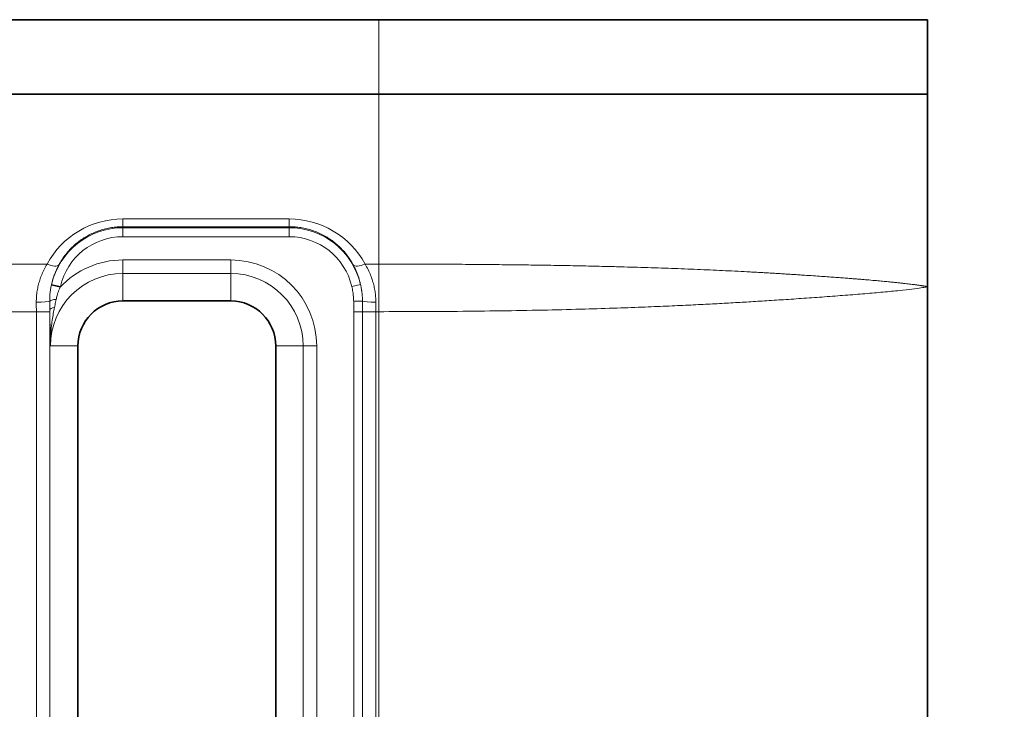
# Model space of a CAD drawing. Header units: millimetres. Extents: x 10 to 830, y 10 to 584.
# Tile 31 of 174: x 296 to 318, y 188 to 204. Entities that reach past the tile are written whole.
import ezdxf

# ---------------------------------------------------------------- set-up
doc = ezdxf.new("R2010")
doc.units = ezdxf.units.MM
doc.header["$LTSCALE"] = 2
for name, color, linetype, lineweight in [('Sichtbar (ISO)', 7, 'Continuous', 35), ('Sichtbar schmal (ISO)', 7, 'Continuous', 18), ('Symbol (ISO)', 7, 'Continuous', 25)]:
    doc.layers.add(name, color=color, linetype=linetype, lineweight=lineweight)
doc.styles.add('Notiztext (ISO)', font='isocpeur.ttf')
doc.dimstyles.new('Standard - Methode 1b (ISO)$7', dxfattribs={"dimscale": 2, "dimtxt": 3.5, "dimasz": 2.5, "dimexe": 2, "dimexo": 0, "dimgap": 0.762, "dimtad": 1, "dimtoh": 1, "dimdsep": 46, "dimtxsty": 'Notiztext (ISO)', "dimcen": 0.09, "dimdle": 10, "dimclrd": 256, "dimclre": 256, "dimclrt": 256, "dimazin": 2, "dimtfac": 1, "dimtmove": 0, "dimatfit": 3, "dimfxl": 1, "dimtolj": 1, "dimlwd": -1, "dimlwe": -1, "dimarcsym": 0})

msp = doc.modelspace()

# ---------------------------------------------------------------- linework, layer by layer
at = {"layer": 'Sichtbar (ISO)'}
for p, q in [((304.37804723, 203.66642402), (190.39148969, 203.66642402)), ((316.58476846, 203.66642402), (304.37804723, 203.66642402)), ((316.58476846, 203.66642402), (316.58476846, 202.01438858)), ((283.87521006, 202.01438876), (304.37804723, 202.01438858)), ((316.58476846, 202.01438858), (304.37804723, 202.01438858)), ((316.58476846, 202.01438858), (316.58476846, 197.73377066)), ((316.58476858, 178.59907756), (316.58476858, 197.73377061)), ((301.08504723, 197.41642402), (298.68504723, 197.41642402)), ((297.68504723, 196.41642402), (297.68504723, 179.71642402)), ((302.08504723, 179.71642402), (302.08504723, 196.41642402))]:
    msp.add_line(p, q, dxfattribs=at)
for centre, start, end in [((298.68504723, 196.41642402), 90, 180), ((301.08504723, 196.41642402), 0, 90)]:
    msp.add_arc(centre, 1, start, end, dxfattribs=at)
at = {"layer": 'Sichtbar schmal (ISO)'}
for p, q in [((304.37804723, 202.01438858), (304.37804723, 203.66642402)), ((304.37804723, 202.01438858), (304.37795117, 198.23679808)), ((302.38504723, 199.24026347), (298.68504723, 199.24026347)), ((298.68504723, 199.24026347), (298.68504723, 199.06743586)), ((302.38504723, 199.24026347), (302.38504723, 199.06743586)), ((298.68504723, 199.06743586), (298.68504723, 199.04475413)), ((302.38504723, 199.06743586), (298.68504723, 199.06743586)), ((298.68504723, 199.04475413), (298.68504723, 198.84487596)), ((302.38504723, 199.04475413), (298.68504723, 199.04475413)), ((302.38504723, 199.04475413), (302.38504723, 199.06743586)), ((302.38504723, 199.04475413), (302.38504723, 198.84487596)), ((302.38504723, 198.84487596), (298.68504723, 198.84487596)), ((296.99844447, 198.236796), (295.27164999, 198.236796)), ((301.08504723, 198.32772035), (298.68504723, 198.32772035)), ((298.68504723, 198.32772035), (298.68504723, 198.0279031)), ((301.08504723, 198.32772035), (301.08504723, 198.0279031)), ((304.07164999, 198.236796), (304.37795119, 198.23679808)), ((298.68504723, 197.41642402), (298.68504723, 198.0279031)), ((301.08504723, 198.0279031), (298.68504723, 198.0279031)), ((301.08504723, 197.41642402), (301.08504723, 198.0279031)), ((297.0990911, 197.78547971), (297.29376772, 197.74017745)), ((303.97100347, 197.78547925), (303.77632669, 197.74017757)), ((297.09477841, 197.76616645), (297.28977758, 197.7226696)), ((304.01557536, 197.41270482), (303.81884869, 197.41022478)), ((295.51031187, 197.17854907), (296.75978259, 197.17854907)), ((296.75978259, 197.17854907), (297.05959984, 197.17854907)), ((296.75978259, 197.17854907), (296.75978259, 179.15429897)), ((297.05959984, 197.17854907), (297.05959984, 179.15429897)), ((304.0163731, 197.17854907), (303.82041392, 197.17854907)), ((303.82041392, 179.15429898), (303.82041392, 197.17854907)), ((304.31031187, 197.17854907), (304.0163731, 197.17854907)), ((304.0163731, 179.15429897), (304.0163731, 197.17854907)), ((304.31031187, 197.17854907), (304.37815676, 197.17854713)), ((304.31031187, 179.15429897), (304.31031187, 197.17854907)), ((304.37815676, 197.17854713), (304.37804722, 179.15429909)), ((297.68504723, 196.41642402), (297.07356815, 196.41642402)), ((302.08504723, 196.41642402), (302.69652631, 196.41642402)), ((302.99634356, 196.41642402), (302.69652631, 196.41642402)), ((302.69652631, 179.71642402), (302.69652631, 196.41642402)), ((302.99634356, 179.71642402), (302.99634356, 196.41642402))]:
    msp.add_line(p, q, dxfattribs=at)
for centre, radius, start, end in [((298.68504723, 197.41642402), 1.62833011, 90, 166.900271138), ((302.38504723, 197.41642402), 1.62833011, 13.09971807, 90), ((298.68504723, 197.41642402), 1.42845194, 90, 166.900291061), ((302.38504723, 197.41642402), 1.42845194, 13.09971381, 90), ((298.68504723, 196.41642402), 1.91129633, 90, 136.887417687), ((301.08504723, 196.41642402), 1.91129633, 0, 90), ((298.68504723, 196.41642402), 1.61147908, 90, 180), ((301.08504723, 196.41642402), 1.61147908, 0, 90)]:
    msp.add_arc(centre, radius, start, end, dxfattribs=at)
for centre, major_axis, ratio, start_param, end_param in [((298.68493106, 197.32091552), (-0.41918423, -1.87302586), 0.9998727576, 3.3617317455, 4.4350877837), ((302.38543754, 197.32138232), (1.2010241, -1.49672854), 0.9998092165, 1.3919687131, 2.4654803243), ((296.99844447, 198.36378563), (0.26364193, -0.14315353), 0.3798267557, 4.9157773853, 6.2454495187), ((304.07164999, 198.36378563), (-0.26364193, -0.14315353), 0.3798267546, 0.0377357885, 1.3674079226), ((297.13548805, 197.79018143), (-0.05955174, -0.25275794), 0.1324379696, 4.7621761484, 4.8386922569), ((297.31938468, 197.75148275), (-0.0497109, -0.20568051), 0.1054633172, 4.7928480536, 4.878378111), ((296.7594291, 197.41642402), (0.29999867, 0.00089324), 0.0849549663, 4.7121360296, 6.161554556), ((296.66215088, 197.17854885), (-0.0000001, -2.49810207), 0.0390823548, 1.5707964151, 1.6559190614), ((297.25574829, 197.41274749), (-0.19996666, -0.00365148), 0.2062041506, 4.9896527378, 6.1593213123), ((302.79528185, 197.1780646), (-0.00125501, 6.672738), 0.1829970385, 4.7124271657, 4.7475258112), ((304.31066536, 197.41642402), (-0.29999867, 0.00089324), 0.0849549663, 0.1814001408, 1.5710492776), ((304.40794358, 197.17854885), (-0.0000001, 2.49810206), 0.0390823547, 1.4856735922, 1.5707962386), ((296.96194029, 197.17854799), (0.00000003, -2.79832312), 0.0348993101, 1.570796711, 1.5856845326), ((297.25946718, 197.22020827), (-0.19998676, -0.00230169), 0.3129999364, 5.2079070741, 6.2464311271)]:
    msp.add_ellipse(centre, major_axis=major_axis, ratio=ratio, start_param=start_param, end_param=end_param, dxfattribs=at)
for points, knots in [([(298.68504723, 199.06743586), (298.64236935, 199.06743569), (298.59958292, 199.06574638), (298.55686411, 199.06235436), (298.51414531, 199.05896235), (298.47149402, 199.05387094), (298.42893512, 199.04705371), (298.38637622, 199.04023647), (298.34391066, 199.03168801), (298.30177578, 199.02142347), (298.2596409, 199.01115894), (298.21783562, 198.99918201), (298.17644809, 198.98548986), (298.13506057, 198.9717977), (298.09409132, 198.95638943), (298.05366323, 198.93927132), (298.01323515, 198.92215321), (297.97334833, 198.903325), (297.93413224, 198.88279934), (297.89491615, 198.86227369), (297.85637097, 198.84005024), (297.81863568, 198.81615196), (297.7809004, 198.79225367), (297.74397516, 198.76668032), (297.70800342, 198.73946474), (297.67203167, 198.71224916), (297.63701393, 198.68339069), (297.60311138, 198.65294798), (297.56920884, 198.62250526), (297.53642131, 198.5904785), (297.5048954, 198.55692686), (297.47336949, 198.52337523), (297.443106, 198.4882981), (297.4142684, 198.4517905), (297.3854308, 198.41528289), (297.35802134, 198.37734299), (297.33223732, 198.33815885), (297.30645331, 198.29897471), (297.28229045, 198.25854897), (297.25984736, 198.21695611)], [0, 0, 0, 0, 0.07692307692, 0.07692307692, 0.07692307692, 0.15384615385, 0.15384615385, 0.15384615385, 0.23076923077, 0.23076923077, 0.23076923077, 0.30769230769, 0.30769230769, 0.30769230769, 0.38461538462, 0.38461538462, 0.38461538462, 0.46153846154, 0.46153846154, 0.46153846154, 0.53846153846, 0.53846153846, 0.53846153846, 0.61538461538, 0.61538461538, 0.61538461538, 0.69230769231, 0.69230769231, 0.69230769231, 0.76923076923, 0.76923076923, 0.76923076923, 0.84615384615, 0.84615384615, 0.84615384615, 0.92307692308, 0.92307692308, 0.92307692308, 0.99999999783, 0.99999999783, 0.99999999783, 0.99999999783]), ([(303.8102471, 198.21695611), (303.78770407, 198.25873417), (303.76347874, 198.29923085), (303.73775893, 198.33830809), (303.71203912, 198.37738533), (303.68483007, 198.41504592), (303.65617862, 198.45134402), (303.62752718, 198.48764211), (303.5974274, 198.52257343), (303.56608505, 198.55598321), (303.53474269, 198.58939299), (303.50216069, 198.62128408), (303.46845769, 198.65162222), (303.43475468, 198.68196037), (303.39992929, 198.71074412), (303.36416009, 198.73789673), (303.32839089, 198.76504934), (303.29167864, 198.79057202), (303.25417066, 198.81443071), (303.21666268, 198.83828941), (303.17836, 198.86048566), (303.13935217, 198.88101994), (303.10034434, 198.90155423), (303.06063185, 198.92042691), (303.02028267, 198.93763468), (302.97993349, 198.95484245), (302.93894588, 198.97038181), (302.89753093, 198.98419931), (302.85611599, 198.9980168), (302.81427626, 199.01011903), (302.7719726, 199.02052884), (302.72966895, 199.03093865), (302.68689964, 199.03964901), (302.643894, 199.04661325), (302.60088837, 199.05357749), (302.5576458, 199.0587945), (302.51444201, 199.06225769), (302.47123823, 199.06572088), (302.42807374, 199.06743568), (302.38504723, 199.06743586)], [0.00000000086, 0.00000000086, 0.00000000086, 0.00000000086, 0.07692307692, 0.07692307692, 0.07692307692, 0.15384615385, 0.15384615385, 0.15384615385, 0.23076923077, 0.23076923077, 0.23076923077, 0.30769230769, 0.30769230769, 0.30769230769, 0.38461538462, 0.38461538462, 0.38461538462, 0.46153846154, 0.46153846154, 0.46153846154, 0.53846153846, 0.53846153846, 0.53846153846, 0.61538461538, 0.61538461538, 0.61538461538, 0.69230769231, 0.69230769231, 0.69230769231, 0.76923076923, 0.76923076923, 0.76923076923, 0.84615384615, 0.84615384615, 0.84615384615, 0.92307692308, 0.92307692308, 0.92307692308, 1, 1, 1, 1]), ([(296.99844447, 198.236796), (296.97370511, 198.19611496), (296.95143703, 198.15560346), (296.93158331, 198.11604176), (296.91172958, 198.07648005), (296.89429022, 198.03788344), (296.87841018, 197.99885478), (296.86253015, 197.95982611), (296.84820944, 197.92035248), (296.83564248, 197.88122855), (296.82307552, 197.84210461), (296.81226231, 197.80333963), (296.80281105, 197.76369472), (296.79335978, 197.7240498), (296.78527045, 197.68352014), (296.7787583, 197.64227814), (296.77224615, 197.60103614), (296.76731117, 197.55907951), (296.76407178, 197.51709993), (296.7608324, 197.47512035), (296.75928861, 197.43311976), (296.7594291, 197.39093742)], [0, 0, 0, 0, 0.1428571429, 0.1428571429, 0.1428571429, 0.2857142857, 0.2857142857, 0.2857142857, 0.4285714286, 0.4285714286, 0.4285714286, 0.5714285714, 0.5714285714, 0.5714285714, 0.7142857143, 0.7142857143, 0.7142857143, 0.8571428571, 0.8571428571, 0.8571428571, 1, 1, 1, 1]), ([(304.31066536, 197.39093742), (304.31079853, 197.43091229), (304.30939058, 197.47078192), (304.30653823, 197.51020933), (304.30368588, 197.54963673), (304.29938912, 197.58862399), (304.29352419, 197.62800164), (304.28765926, 197.6673793), (304.28022614, 197.70714374), (304.27120524, 197.74686811), (304.26218435, 197.78659248), (304.25157568, 197.82628072), (304.23910277, 197.86648003), (304.22662986, 197.90667934), (304.21229272, 197.94738619), (304.19588817, 197.98843864), (304.17948363, 198.02949109), (304.16101168, 198.07088864), (304.1403551, 198.112352), (304.11969852, 198.15381536), (304.09685731, 198.19534539), (304.07164999, 198.236796)], [0, 0, 0, 0, 0.14285714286, 0.14285714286, 0.14285714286, 0.28571428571, 0.28571428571, 0.28571428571, 0.42857142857, 0.42857142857, 0.42857142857, 0.57142857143, 0.57142857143, 0.57142857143, 0.71428571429, 0.71428571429, 0.71428571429, 0.85714285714, 0.85714285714, 0.85714285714, 0.99999999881, 0.99999999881, 0.99999999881, 0.99999999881]), ([(304.37815676, 197.17854713), (304.37811852, 197.35922006), (304.37812216, 197.54209164), (304.37810422, 197.72056422), (304.37808627, 197.8990368), (304.37804674, 198.07311034), (304.37795117, 198.23679823)], [0, 0, 0, 0, 0.5, 0.5, 0.5, 1, 1, 1, 1]), ([(297.25984736, 198.21695611), (297.23979998, 198.17980245), (297.22167506, 198.14281553), (297.20548502, 198.10667657), (297.18929499, 198.07053761), (297.17500034, 198.03526957), (297.16193051, 197.99969614), (297.1609344, 197.99698492), (297.15994558, 197.99427185), (297.15896411, 197.99155711), (297.14706786, 197.95865221), (297.13625611, 197.92549972), (297.1265878, 197.89245021), (297.12539377, 197.88836863), (297.1242171, 197.88428865), (297.12305764, 197.88021025), (297.11405409, 197.84854029), (297.10608653, 197.81696721), (297.09909109, 197.78547965)], [0, 0, 0, 0, 0.25, 0.25, 0.25, 0.5, 0.5, 0.5, 0.51905367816, 0.51905367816, 0.51905367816, 0.75, 0.75, 0.75, 0.77852158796, 0.77852158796, 0.77852158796, 0.999999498, 0.999999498, 0.999999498, 0.999999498]), ([(303.97100333, 197.78547947), (303.96507858, 197.81214746), (303.95840651, 197.83909637), (303.95093981, 197.86625202), (303.94868003, 197.87447064), (303.94634749, 197.88270812), (303.94394101, 197.89096247), (303.93518763, 197.92098704), (303.92545774, 197.95123522), (303.91466016, 197.98169668), (303.91268097, 197.98728025), (303.91066587, 197.9928709), (303.90861425, 197.99846859), (303.89639468, 198.03180868), (303.8828779, 198.06539737), (303.86800602, 198.0990434), (303.86675878, 198.10186515), (303.86550202, 198.10468729), (303.86423572, 198.10750972), (303.84787029, 198.14398628), (303.829911, 198.18051312), (303.8102471, 198.21695611)], [0, 0, 0, 0, 0.191916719, 0.191916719, 0.191916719, 0.25, 0.25, 0.25, 0.4612736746, 0.4612736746, 0.4612736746, 0.5, 0.5, 0.5, 0.7306558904, 0.7306558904, 0.7306558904, 0.75, 0.75, 0.75, 1, 1, 1, 1]), ([(304.01557536, 197.41270475), (304.01538374, 197.44996254), (304.01382995, 197.48774636), (304.01102827, 197.52480547), (304.0108436, 197.52724811), (304.01065363, 197.52968761), (304.01045842, 197.53212362), (304.00768113, 197.56678255), (304.00391205, 197.60073735), (303.99872983, 197.63686024), (303.99802175, 197.64179595), (303.99728627, 197.646772), (303.99652136, 197.65179559), (303.99169519, 197.68349143), (303.98567972, 197.71707297), (303.97837311, 197.75187727), (303.97604627, 197.76296092), (303.97358961, 197.77416853), (303.97100335, 197.78547934)], [0.00000019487, 0.00000019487, 0.00000019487, 0.00000019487, 0.31272128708, 0.31272128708, 0.31272128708, 0.33333333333, 0.33333333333, 0.33333333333, 0.6265962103, 0.6265962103, 0.6265962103, 0.66666666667, 0.66666666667, 0.66666666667, 0.9194874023, 0.9194874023, 0.9194874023, 0.99999970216, 0.99999970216, 0.99999970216, 0.99999970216]), ([(297.09477829, 197.7661659), (297.08829798, 197.73643039), (297.08284268, 197.70791187), (297.07828547, 197.68056689), (297.0766083, 197.67050326), (297.07505255, 197.66059864), (297.07361231, 197.65085919), (297.07113911, 197.63413454), (297.0690068, 197.61789693), (297.06717932, 197.60217907), (297.06428761, 197.57730805), (297.0621577, 197.55373835), (297.06062145, 197.53145227), (297.05908519, 197.50916619), (297.05814402, 197.48816361), (297.05763311, 197.46860836), (297.0571222, 197.44905311), (297.05703811, 197.43094529), (297.05722062, 197.41421837)], [0, 0, 0, 0, 0.2, 0.2, 0.2, 0.2736050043, 0.2736050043, 0.2736050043, 0.4, 0.4, 0.4, 0.6, 0.6, 0.6, 0.8, 0.8, 0.8, 1, 1, 1, 1]), ([(297.28977736, 197.72266884), (297.27969621, 197.69962099), (297.27059047, 197.67753152), (297.26238843, 197.6564126), (297.25418638, 197.63529369), (297.24688805, 197.61514534), (297.24039723, 197.59601362), (297.2339064, 197.5768819), (297.22822187, 197.55876695), (297.22320677, 197.54163922), (297.21819167, 197.5245115), (297.21384641, 197.50837112), (297.21006617, 197.49331963), (297.20628592, 197.47826814), (297.20307001, 197.46430536), (297.20028824, 197.45140734)], [0, 0, 0, 0, 0.2, 0.2, 0.2, 0.4, 0.4, 0.4, 0.6, 0.6, 0.6, 0.8, 0.8, 0.8, 1, 1, 1, 1]), ([(303.81884869, 197.41022486), (303.81841383, 197.44471292), (303.81656272, 197.4798829), (303.81348005, 197.51442166), (303.81039739, 197.54896041), (303.80616581, 197.58287286), (303.80013554, 197.62008268), (303.79410528, 197.65729245), (303.78619203, 197.69778345), (303.77632666, 197.74017756)], [0, 0, 0, 0, 0.33333333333, 0.33333333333, 0.33333333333, 0.66666666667, 0.66666666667, 0.66666666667, 0.99999958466, 0.99999958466, 0.99999958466, 0.99999958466]), ([(316.5847679, 197.73377061), (316.58465919, 197.73375837), (316.56657234, 197.72935675), (316.45940958, 197.71089733), (316.26506193, 197.68407183), (315.982334, 197.65139278), (315.62496253, 197.61564128), (315.21668655, 197.57961862), (314.7757425, 197.54450972), (314.31846146, 197.51018925), (313.85405826, 197.47671609), (313.40320749, 197.44625369), (312.97506852, 197.41881595), (312.566925, 197.3937059), (312.1629398, 197.3699965), (311.74899609, 197.34755532), (311.30916025, 197.32549328), (310.82545408, 197.30317928), (310.28048248, 197.28039313), (309.65543418, 197.2572992), (308.93375851, 197.23475445), (308.10983307, 197.21422314), (307.20150165, 197.19755171), (306.25029389, 197.18609455), (305.30497761, 197.17991785), (304.68062796, 197.17862801), (304.37815676, 197.17854713)], [0.00016527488, 0.00016527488, 0.00016527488, 0.00016527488, 0.08071353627, 0.15449934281, 0.2213029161, 0.28147999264, 0.33550591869, 0.38394241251, 0.42756215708, 0.46695169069, 0.50265165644, 0.53438539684, 0.56200956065, 0.58667262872, 0.60983848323, 0.63285365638, 0.65672512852, 0.68234830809, 0.71057730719, 0.74230681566, 0.77846593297, 0.81965383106, 0.86456023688, 0.91105463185, 0.95693541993, 1, 1, 1, 1]), ([(297.20028822, 197.45140724), (297.1960053, 197.43154513), (297.18764719, 197.39193831), (297.17557971, 197.33295446), (297.16768054, 197.29375235), (297.16374222, 197.27418067)], [0.00000055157, 0.00000055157, 0.00000055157, 0.00000055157, 0.33333333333, 0.66666666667, 0.99999921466, 0.99999921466, 0.99999921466, 0.99999921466]), ([(303.82041392, 197.17854907), (303.82041392, 197.20432931), (303.82035139, 197.23009657), (303.82022921, 197.25584661), (303.82010702, 197.28159664), (303.8199252, 197.30732947), (303.81969165, 197.33305775), (303.8194581, 197.35878601), (303.8191728, 197.38450974), (303.81884869, 197.41022482)], [0, 0, 0, 0, 0.33333333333, 0.33333333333, 0.33333333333, 0.66666666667, 0.66666666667, 0.66666666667, 0.99999982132, 0.99999982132, 0.99999982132, 0.99999982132]), ([(297.05958902, 197.22020847), (297.06012014, 197.17406155), (297.06072853, 197.12687122), (297.06140043, 197.07931664), (297.06207232, 197.03176199), (297.06280772, 196.9838431), (297.06363939, 196.93344242), (297.06447105, 196.88304173), (297.06539897, 196.83015925), (297.06641123, 196.77545006), (297.06742349, 196.72074087), (297.06852008, 196.66420496), (297.06971481, 196.60456798), (297.07090954, 196.544931), (297.07220242, 196.48219295), (297.07356815, 196.41642402)], [0.00000026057, 0.00000026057, 0.00000026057, 0.00000026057, 0.2, 0.2, 0.2, 0.4, 0.4, 0.4, 0.6, 0.6, 0.6, 0.8, 0.8, 0.8, 1, 1, 1, 1]), ([(297.16374219, 197.27418053), (297.15491799, 197.23034667), (297.14610408, 197.18429416), (297.1377004, 197.13684865), (297.12929671, 197.08940315), (297.12128043, 197.04055699), (297.11365021, 196.98794513), (297.10601998, 196.93533326), (297.09879406, 196.87896146), (297.09263377, 196.81939161), (297.08647349, 196.75982176), (297.08135893, 196.69705601), (297.07792065, 196.63004335), (297.07448237, 196.5630307), (297.07274245, 196.49177281), (297.07356815, 196.41642402)], [0, 0, 0, 0, 0.2, 0.2, 0.2, 0.4, 0.4, 0.4, 0.6, 0.6, 0.6, 0.8, 0.8, 0.8, 1, 1, 1, 1])]:
    msp.add_open_spline(points, degree=3, knots=knots, dxfattribs=at)
for points in [[(304.37795119, 198.23679808), (304.58749758, 198.23675622), (304.99916438, 198.23628723), (305.59449964, 198.23442706), (306.16881398, 198.2314108), (306.72287037, 198.22723757), (307.2574336, 198.22191029), (307.77373774, 198.21541817), (308.27124446, 198.20780142), (308.75615367, 198.19891001), (309.20961419, 198.18930386), (309.70636531, 198.17689333), (309.97073451, 198.16947707), (310.29094227, 198.1599791), (310.58972381, 198.15029583), (310.88780057, 198.13991762), (311.17953195, 198.1289866), (311.46684535, 198.11744387), (311.74787293, 198.10538291), (312.0284837, 198.09248873), (312.28752821, 198.07992778), (312.60433722, 198.06334929), (312.68315908, 198.05898983), (312.82570489, 198.05116639), (312.95106964, 198.04408097), (313.08085222, 198.03660864), (313.20925821, 198.02904707), (313.33756949, 198.02133054), (313.46616371, 198.01342425), (313.59196762, 198.00553311), (313.72662061, 197.9968723), (313.82614788, 197.99037618), (314.05398407, 197.97509212), (314.22760126, 197.96308953), (314.39667459, 197.95113399), (314.54867616, 197.9400938), (314.68785911, 197.92973016), (314.81367573, 197.92012995), (314.9281862, 197.91118448), (315.02794376, 197.90324164), (315.12878715, 197.89501855), (315.17474025, 197.89129879), (315.37759399, 197.874231), (315.5173897, 197.86179948), (315.65424429, 197.84918542), (315.77324911, 197.83767979), (315.87960137, 197.82693753), (315.97314843, 197.81704791), (316.05504641, 197.80799887), (316.12654758, 197.79974938), (316.18715785, 197.79247567), (316.24337394, 197.78551383), (316.27630873, 197.78134329), (316.31210088, 197.77670284), (316.34386874, 197.77246638), (316.37357787, 197.76839952), (316.40081449, 197.76456592), (316.42582429, 197.76094532), (316.44858401, 197.75755511), (316.46947631, 197.75434598), (316.48751901, 197.75149778), (316.50677342, 197.74834039), (316.5124818, 197.74737451), (316.52110798, 197.74591068), (316.52826089, 197.74466954), (316.53513765, 197.74345793), (316.54143604, 197.74232787), (316.54726134, 197.74126447), (316.55258671, 197.74027526), (316.55750477, 197.73934498), (316.56176093, 197.73852715), (316.56636844, 197.73762296), (316.56761497, 197.7373741), (316.56961604, 197.73697439), (316.57127133, 197.73663983), (316.57287816, 197.73631254), (316.57435894, 197.73600809), (316.57573803, 197.73572205), (316.5770068, 197.73545658), (316.5781866, 197.73520749), (316.57921164, 197.73498939), (316.58033476, 197.73474798), (316.58062121, 197.73468589), (316.58109952, 197.73458223), (316.58149438, 197.73449618), (316.58187985, 197.73441189), (316.5822363, 197.73433362), (316.58256957, 197.73426016), (316.58287725, 197.73419208), (316.58316443, 197.7341283), (316.58341447, 197.73407259), (316.58369014, 197.73401094), (316.58375836, 197.73399564), (316.5838746, 197.73396958), (316.58397044, 197.73394806), (316.58406426, 197.73392697), (316.58415114, 197.73390743), (316.58423251, 197.73388911), (316.58430774, 197.73387217), (316.58437805, 197.73385634), (316.58443932, 197.73384254), (316.58450702, 197.73382731), (316.58452351, 197.73382361), (316.58455189, 197.73381724), (316.58457527, 197.733812), (316.58459818, 197.73380688), (316.5846194, 197.73380214), (316.58463927, 197.73379772), (316.58465765, 197.73379364), (316.58467482, 197.73378984), (316.58468977, 197.73378655), (316.58470629, 197.73378293), (316.58471026, 197.73378207), (316.58471715, 197.73378058), (316.58472282, 197.73377936), (316.58472836, 197.73377817), (316.58473349, 197.73377708), (316.5847383, 197.73377606), (316.58474273, 197.73377514), (316.58474686, 197.73377428), (316.58475045, 197.73377355), (316.5847544, 197.73377276), (316.58475534, 197.73377257), (316.58475697, 197.73377225), (316.58475831, 197.73377199), (316.58475962, 197.73377175), (316.58476083, 197.73377152), (316.58476195, 197.73377132), (316.58476299, 197.73377113), (316.58476394, 197.73377097), (316.5847648, 197.73377083), (316.58476558, 197.7337707), (316.58476625, 197.7337706), (316.58476685, 197.73377052), (316.58476735, 197.73377047), (316.58476778, 197.73377043), (316.58476811, 197.73377041), (316.58476836, 197.73377042), (316.58476852, 197.73377044), (316.58476859, 197.73377049), (316.58476858, 197.73377054), (316.58476851, 197.73377063), (316.58476846, 197.73377066)], [(297.05722062, 197.41421825), (297.05749232, 197.39166961), (297.05809937, 197.34728694), (297.05900018, 197.2826238), (297.05944266, 197.24082146), (297.05958901, 197.22020865)]]:
    msp.add_open_spline(points, degree=3, dxfattribs=at)

# ---------------------------------------------------------------- leaders
at = {"layer": 'Symbol (ISO)', "annotation_type": 0, "has_hookline": 1, "hookline_direction": 0, "text_width": 42.6935598}
msp.add_leader([(282.64655974, 200.17811119), (334.63294488, 226.19182014), (339.63294488, 226.19182014)], dimstyle='Standard - Methode 1b (ISO)$7', override={"dimtad": 0}, dxfattribs=at)

doc.saveas('drawing.dxf')
